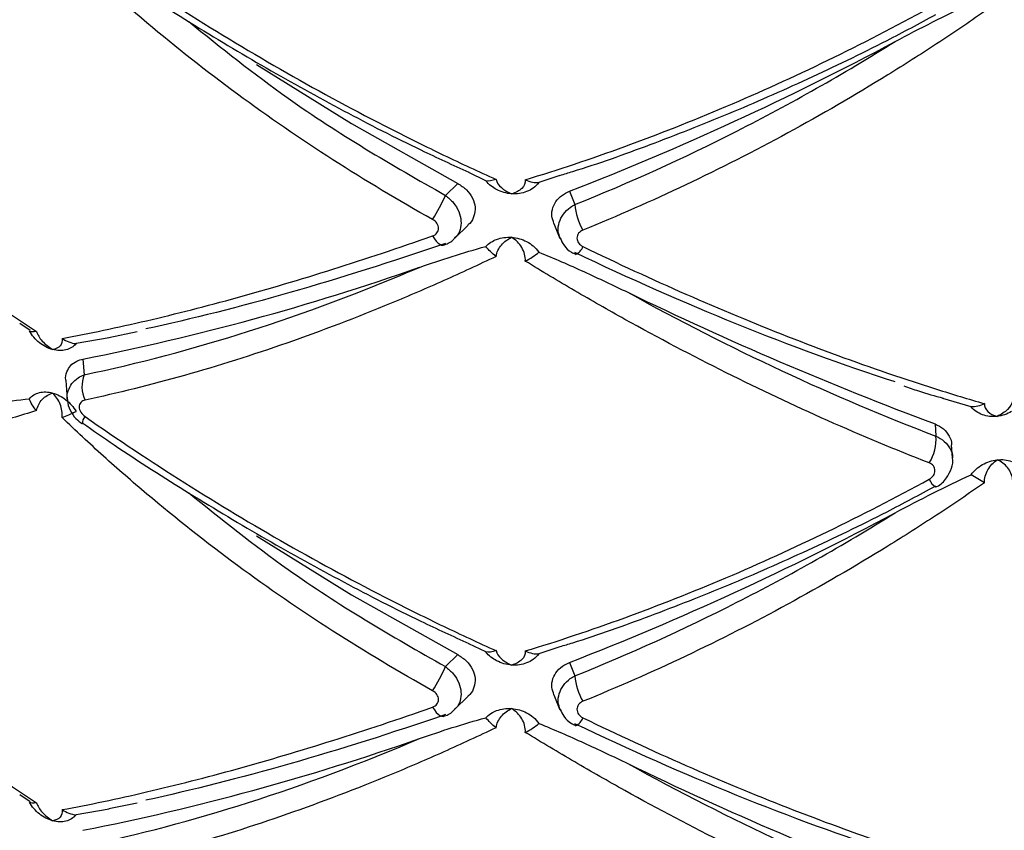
# Paper-space layout '_Trimétrica' of a CAD drawing. Header units: millimetres. Extents: x -549 to -149, y -597 to 100.
# Tile 8 of 16: x -381 to -335, y -440 to -401. Entities that reach past the tile are written whole.
import ezdxf

# ---------------------------------------------------------------- set-up
doc = ezdxf.new("R2010")
doc.units = ezdxf.units.MM

psp = doc.layouts.new('_Trimétrica')

# ---------------------------------------------------------------- linework, layer by layer
at = {"color": 7, "linetype": 'Continuous', "lineweight": 25}
for p, q in [((-359.094, -408.8), (-359.905, -408.415)), ((-355.593, -408.555), (-356.585, -408.884)), ((-360.427, -408.927), (-361.007, -409.493)), ((-355.144, -409.3), (-354.882, -409.926)), ((-360.562, -411.51), (-359.933, -410.896)), ((-355.885, -410.824), (-355.59, -411.529)), ((-361.098, -411.838), (-361.073, -411.827)), ((-381.141, -415.539), (-380.647, -415.872)), ((-376.917, -416.231), (-378.474, -416.504)), ((-376.918, -416.208), (-375.586, -415.929)), ((-378.147, -417.234), (-378.092, -417.974)), ((-378.954, -418.241), (-378.888, -419.135)), ((-336.142, -419.498), (-337.478, -419.104)), ((-378.177, -420.302), (-378.191, -420.299)), ((-337.854, -420.304), (-337.812, -420.877)), ((-337.022, -421.9), (-337.068, -421.287)), ((-337.799, -423.269), (-337.809, -423.28)), ((-359.094, -431.086), (-359.905, -430.701)), ((-355.593, -430.841), (-356.585, -431.17)), ((-360.427, -431.213), (-361.007, -431.779)), ((-355.144, -431.587), (-354.882, -432.213)), ((-360.562, -433.796), (-359.933, -433.183)), ((-355.885, -433.11), (-355.59, -433.815)), ((-361.098, -434.124), (-361.073, -434.114)), ((-381.141, -437.826), (-380.647, -438.158)), ((-376.917, -438.517), (-378.474, -438.79)), ((-376.918, -438.495), (-375.586, -438.215))]:
    psp.add_line(p, q, dxfattribs=at)
at = {"color": 7, "linetype": 'Continuous', "lineweight": 25, "flags": 128}
for points in [[(-369.934, -403.303), (-365.455, -406.09), (-360.427, -408.927)], [(-354.853, -412.29), (-354.858, -412.287), (-354.876, -412.257)], [(-369.934, -425.59), (-365.455, -428.377), (-360.427, -431.213)], [(-354.853, -434.576), (-354.858, -434.573), (-354.876, -434.543)]]:
    psp.add_lwpolyline(points, dxfattribs=at)
at = {"color": 8, "linetype": 'Continuous', "lineweight": 25, "flags": 128}
for points in [[(-361.611, -411.409), (-361.529, -411.543), (-361.443, -411.656), (-361.357, -411.745), (-361.272, -411.807), (-361.193, -411.84), (-361.121, -411.844), (-361.098, -411.838)], [(-361.611, -433.696), (-361.529, -433.829), (-361.443, -433.942), (-361.357, -434.031), (-361.272, -434.093), (-361.193, -434.127), (-361.121, -434.13), (-361.098, -434.124)]]:
    psp.add_lwpolyline(points, dxfattribs=at)
at = {"color": 7, "linetype": 'Continuous', "lineweight": 25}
for centre, radius, start, end in [((-407.154, -275.89), 143.19, 291.2984, 298.08822), ((-369.779, -405.563), 9.612, 328.1843, 335.8698), ((-352.195, -409.751), 2.692, 183.732, 210.9021), ((-400.601, -303.543), 115.886, 281.17237, 289.33206), ((-278.513, -261.797), 169.251, 244.12149, 249.47546), ((-376.687, -418.528), 1.51, 158.4744, 205.3591), ((-339.896, -421.031), 2.09, 327.9508, 4.2285), ((-348.825, -414.858), 65.909, 186.60859, 248.10521), ((-407.154, -298.176), 143.19, 291.2984, 298.08822), ((-369.779, -427.85), 9.612, 328.1843, 335.8698), ((-352.195, -432.037), 2.692, 183.732, 210.9021), ((-400.601, -325.83), 115.886, 281.17237, 289.33206), ((-278.513, -284.084), 169.251, 244.12149, 249.47546)]:
    psp.add_arc(centre, radius, start, end, dxfattribs=at)
at = {"color": 8, "linetype": 'Continuous', "lineweight": 25}
for centre, radius, start, end in [((-355.131, -411.685), 0.666, 294.7071, 340.0616), ((-377.61, -420.331), 0.581, 139.463, 176.9188), ((-337.458, -422.654), 0.717, 201.6559, 240.7418), ((-355.131, -433.971), 0.666, 294.7071, 340.0616)]:
    psp.add_arc(centre, radius, start, end, dxfattribs=at)
at = {"color": 7, "linetype": 'Continuous', "lineweight": 25}
for points, knots in [([(-361.611, -410.631), (-363.213, -409.741), (-364.793, -408.796), (-367.874, -406.818), (-369.377, -405.784), (-372.307, -403.625), (-373.735, -402.501), (-375.819, -400.744), (-376.505, -400.146), (-377.843, -398.939), (-378.497, -398.328), (-379.137, -397.71)], [0, 0, 0, 0, 0.25, 0.25, 0.5, 0.5, 0.75, 0.75, 0.875, 0.875, 1, 1, 1, 1]), ([(-378.154, -397.98), (-377.661, -398.324), (-376.016, -399.472), (-373.119, -401.313), (-369.498, -403.485), (-365.841, -405.5), (-362.635, -407.148), (-360.654, -408.053), (-359.897, -408.399)], [0, 0, 0, 0, 0.085593, 0.285773, 0.48495, 0.682712, 0.878754, 1, 1, 1, 1]), ([(-378.052, -397.667), (-376.506, -398.743), (-374.926, -399.792), (-371.741, -401.805), (-370.132, -402.771), (-366.885, -404.622), (-365.245, -405.507), (-362.762, -406.773), (-361.928, -407.185), (-360.266, -407.981), (-359.439, -408.365), (-358.614, -408.735)], [0, 0, 0, 0, 0.25, 0.25, 0.5, 0.5, 0.75, 0.75, 0.875, 0.875, 1, 1, 1, 1]), ([(-339.736, -402.216), (-339.147, -401.903), (-338.555, -401.593), (-337.358, -400.988), (-336.755, -400.693), (-336.142, -400.416)], [0, 0, 0, 0, 0.5, 0.5, 1, 1, 1, 1]), ([(-357.229, -408.752), (-355.687, -408.285), (-354.119, -407.762), (-350.941, -406.603), (-349.34, -405.971), (-346.138, -404.61), (-344.532, -403.88), (-341.319, -402.324), (-339.717, -401.499), (-338.125, -400.633)], [0, 0, 0, 0, 0.25, 0.25, 0.5, 0.5, 0.75, 0.75, 1, 1, 1, 1]), ([(-335.515, -400.795), (-336.259, -401.314), (-337.013, -401.823), (-338.54, -402.825), (-339.314, -403.317), (-341.651, -404.76), (-343.229, -405.676), (-346.413, -407.408), (-348.024, -408.227), (-351.257, -409.76), (-352.882, -410.474), (-354.505, -411.133)], [0, 0, 0, 0, 0.125, 0.125, 0.25, 0.25, 0.5, 0.5, 0.75, 0.75, 1, 1, 1, 1]), ([(-355.596, -408.547), (-355.391, -408.486), (-353.986, -408.067), (-351.318, -407.104), (-347.608, -405.655), (-343.865, -404.001), (-340.591, -402.434), (-338.587, -401.357), (-337.821, -400.945)], [0, 0, 0, 0, 0.035436, 0.242675, 0.451067, 0.660345, 0.870179, 1, 1, 1, 1]), ([(-396.704, -401.872), (-395.538, -403.186), (-394.31, -404.476), (-391.765, -406.976), (-390.445, -408.189), (-387.711, -410.539), (-386.296, -411.677), (-384.102, -413.326), (-383.358, -413.867), (-381.859, -414.918), (-381.103, -415.43), (-380.341, -415.928)], [0, 0, 0, 0, 0.25, 0.25, 0.5, 0.5, 0.75, 0.75, 0.875, 0.875, 1, 1, 1, 1]), ([(-354.882, -409.926), (-352.3, -408.894), (-349.747, -407.735), (-344.698, -405.166), (-342.202, -403.757), (-339.736, -402.216)], [0, 0, 0, 0, 0.5, 0.5, 1, 1, 1, 1]), ([(-358.614, -408.735), (-358.582, -408.874), (-358.49, -409.008), (-358.231, -409.243), (-358.063, -409.343), (-357.876, -409.419)], [0, 0, 0, 0, 0.5, 0.5, 1, 1, 1, 1]), ([(-357.229, -408.752), (-357.216, -408.904), (-357.281, -409.047), (-357.512, -409.276), (-357.681, -409.364), (-357.876, -409.419)], [0, 0, 0, 0, 0.5, 0.5, 1, 1, 1, 1]), ([(-357.229, -408.752), (-357.115, -408.803), (-357.001, -408.844), (-356.782, -408.891), (-356.679, -408.898), (-356.585, -408.884)], [0, 0, 0, 0, 0.5, 0.5, 1, 1, 1, 1]), ([(-360.427, -408.927), (-360.281, -409.021), (-359.988, -409.208), (-359.701, -409.613), (-359.576, -410.051), (-359.636, -410.465), (-359.772, -410.755), (-359.913, -410.863), (-359.942, -410.885)], [0, 0, 0, 0, 0.198151, 0.396596, 0.587697, 0.771236, 0.953248, 1, 1, 1, 1]), ([(-357.876, -409.419), (-357.998, -409.41), (-358.122, -409.388), (-358.361, -409.32), (-358.476, -409.273), (-358.586, -409.215)], [0, 0, 0, 0, 0.5, 0.5, 1, 1, 1, 1]), ([(-356.585, -408.884), (-356.662, -408.989), (-356.754, -409.076), (-356.954, -409.22), (-357.059, -409.275), (-357.166, -409.316)], [0, 0, 0, 0, 0.5, 0.5, 1, 1, 1, 1]), ([(-357.166, -409.316), (-357.276, -409.359), (-357.391, -409.389), (-357.629, -409.423), (-357.753, -409.428), (-357.876, -409.419)], [0, 0, 0, 0, 0.5, 0.5, 1, 1, 1, 1]), ([(-355.873, -410.82), (-355.915, -410.704), (-356.007, -410.453), (-355.945, -410.054), (-355.738, -409.685), (-355.446, -409.435), (-355.224, -409.336), (-355.144, -409.3)], [0, 0, 0, 0, 0.192785, 0.417883, 0.641109, 0.870187, 1, 1, 1, 1]), ([(-361.611, -411.409), (-361.529, -411.381), (-361.459, -411.332), (-361.362, -411.205), (-361.336, -411.128), (-361.336, -410.968), (-361.363, -410.885), (-361.459, -410.74), (-361.529, -410.676), (-361.611, -410.631)], [0, 0, 0, 0, 0.25, 0.25, 0.5, 0.5, 0.75, 0.75, 1, 1, 1, 1]), ([(-354.505, -411.133), (-354.589, -411.167), (-354.66, -411.221), (-354.758, -411.353), (-354.785, -411.432), (-354.785, -411.592), (-354.757, -411.674), (-354.659, -411.813), (-354.589, -411.871), (-354.505, -411.912)], [0, 0, 0, 0, 0.25, 0.25, 0.5, 0.5, 0.75, 0.75, 1, 1, 1, 1]), ([(-379.137, -416.255), (-378.499, -416.138), (-377.847, -416.01), (-376.513, -415.731), (-375.83, -415.58), (-373.748, -415.094), (-372.316, -414.728), (-369.378, -413.915), (-367.866, -413.467), (-364.782, -412.494), (-363.208, -411.97), (-361.611, -411.409)], [0, 0, 0, 0, 0.125, 0.125, 0.25, 0.25, 0.5, 0.5, 0.75, 0.75, 1, 1, 1, 1]), ([(-361.1, -411.831), (-361.086, -411.829), (-360.901, -411.796), (-360.702, -411.676), (-360.583, -411.52), (-360.568, -411.501)], [0, 0, 0, 0, 0.070814, 0.883126, 1, 1, 1, 1]), ([(-358.614, -412.38), (-358.582, -412.179), (-358.49, -411.994), (-358.231, -411.684), (-358.063, -411.561), (-357.876, -411.476)], [0, 0, 0, 0, 0.5, 0.5, 1, 1, 1, 1]), ([(-358.586, -411.575), (-358.476, -411.533), (-358.361, -411.505), (-358.123, -411.471), (-357.998, -411.467), (-357.876, -411.476)], [0, 0, 0, 0, 0.5, 0.5, 1, 1, 1, 1]), ([(-357.229, -412.601), (-357.216, -412.378), (-357.281, -412.152), (-357.512, -411.763), (-357.681, -411.598), (-357.876, -411.476)], [0, 0, 0, 0, 0.5, 0.5, 1, 1, 1, 1]), ([(-357.876, -411.476), (-357.754, -411.485), (-357.63, -411.506), (-357.391, -411.574), (-357.276, -411.619), (-357.166, -411.676)], [0, 0, 0, 0, 0.5, 0.5, 1, 1, 1, 1]), ([(-355.575, -411.52), (-355.526, -411.629), (-355.409, -411.888), (-355.139, -412.153), (-354.913, -412.241), (-354.843, -412.269)], [0, 0, 0, 0, 0.333874, 0.791358, 1, 1, 1, 1]), ([(-361.007, -411.762), (-363.547, -412.637), (-365.997, -413.411), (-370.721, -414.762), (-372.995, -415.339), (-375.176, -415.811)], [0, 0, 0, 0, 0.5, 0.5, 1, 1, 1, 1]), ([(-362.238, -412.896), (-361.726, -412.718), (-361.21, -412.545), (-360.163, -412.212), (-359.634, -412.053), (-359.094, -411.91)], [0, 0, 0, 0, 0.5, 0.5, 1, 1, 1, 1]), ([(-357.166, -411.676), (-357.059, -411.732), (-356.954, -411.8), (-356.754, -411.969), (-356.662, -412.068), (-356.585, -412.182)], [0, 0, 0, 0, 0.5, 0.5, 1, 1, 1, 1]), ([(-354.505, -411.912), (-352.877, -412.702), (-351.245, -413.456), (-348.016, -414.874), (-346.414, -415.539), (-343.239, -416.782), (-341.666, -417.36), (-339.326, -418.159), (-338.549, -418.414), (-337.018, -418.897), (-336.262, -419.126), (-335.515, -419.341)], [0, 0, 0, 0, 0.25, 0.25, 0.5, 0.5, 0.75, 0.75, 0.875, 0.875, 1, 1, 1, 1]), ([(-358.614, -412.38), (-359.435, -412.774), (-360.26, -413.155), (-361.915, -413.894), (-362.745, -414.251), (-365.23, -415.279), (-366.873, -415.906), (-370.135, -417.044), (-371.754, -417.555), (-374.94, -418.455), (-376.512, -418.845), (-378.052, -419.174)], [0, 0, 0, 0, 0.125, 0.125, 0.25, 0.25, 0.5, 0.5, 0.75, 0.75, 1, 1, 1, 1]), ([(-356.585, -412.182), (-355.866, -412.471), (-355.16, -412.781), (-353.762, -413.417), (-353.071, -413.744), (-352.385, -414.076)], [0, 0, 0, 0, 0.5, 0.5, 1, 1, 1, 1]), ([(-339.736, -418.318), (-342.202, -417.517), (-344.698, -416.603), (-349.747, -414.561), (-352.3, -413.432), (-354.882, -412.195)], [0, 0, 0, 0, 0.5, 0.5, 1, 1, 1, 1]), ([(-378.092, -417.974), (-375.549, -417.447), (-372.956, -416.76), (-367.672, -415.071), (-364.981, -414.068), (-362.238, -412.896)], [0, 0, 0, 0, 0.5, 0.5, 1, 1, 1, 1]), ([(-338.125, -422.14), (-339.72, -421.522), (-341.329, -420.853), (-344.536, -419.43), (-346.136, -418.675), (-349.332, -417.08), (-350.926, -416.239), (-353.314, -414.913), (-354.107, -414.46), (-355.678, -413.542), (-356.457, -413.076), (-357.229, -412.601)], [0, 0, 0, 0, 0.25, 0.25, 0.5, 0.5, 0.75, 0.75, 0.875, 0.875, 1, 1, 1, 1]), ([(-352.385, -414.076), (-349.959, -415.417), (-347.532, -416.653), (-342.674, -418.919), (-340.244, -419.951), (-337.812, -420.877)], [0, 0, 0, 0, 0.5, 0.5, 1, 1, 1, 1]), ([(-380.207, -416.46), (-380.303, -416.383), (-380.391, -416.297), (-380.551, -416.111), (-380.623, -416.009), (-380.683, -415.903)], [0, 0, 0, 0, 0.5, 0.5, 1, 1, 1, 1]), ([(-380.341, -415.928), (-380.302, -416.077), (-380.205, -416.235), (-379.939, -416.531), (-379.769, -416.668), (-379.584, -416.782)], [0, 0, 0, 0, 0.5, 0.5, 1, 1, 1, 1]), ([(-379.137, -416.255), (-379.114, -416.4), (-379.15, -416.522), (-379.309, -416.702), (-379.433, -416.759), (-379.584, -416.782)], [0, 0, 0, 0, 0.5, 0.5, 1, 1, 1, 1]), ([(-379.584, -416.782), (-379.692, -416.753), (-379.801, -416.711), (-380.011, -416.602), (-380.111, -416.536), (-380.207, -416.46)], [0, 0, 0, 0, 0.5, 0.5, 1, 1, 1, 1]), ([(-378.474, -416.504), (-378.536, -416.577), (-378.607, -416.638), (-378.77, -416.737), (-378.861, -416.775), (-378.958, -416.799)], [0, 0, 0, 0, 0.5, 0.5, 1, 1, 1, 1]), ([(-378.958, -416.799), (-379.055, -416.823), (-379.156, -416.834), (-379.367, -416.828), (-379.477, -416.812), (-379.584, -416.782)], [0, 0, 0, 0, 0.5, 0.5, 1, 1, 1, 1]), ([(-378.949, -418.24), (-378.952, -418.23), (-378.987, -418.087), (-378.918, -417.832), (-378.748, -417.525), (-378.473, -417.321), (-378.248, -417.261), (-378.147, -417.234)], [0, 0, 0, 0, 0.017679, 0.270375, 0.518455, 0.783238, 1, 1, 1, 1]), ([(-339.332, -418.505), (-339.101, -418.585), (-338.468, -418.802), (-337.858, -418.974), (-337.472, -419.084)], [0, 0, 0, 0, 0.365936, 1, 1, 1, 1]), ([(-380.683, -419.107), (-380.623, -419.036), (-380.553, -418.976), (-380.393, -418.88), (-380.303, -418.843), (-380.207, -418.82)], [0, 0, 0, 0, 0.5, 0.5, 1, 1, 1, 1]), ([(-380.341, -419.669), (-380.302, -419.464), (-380.205, -419.282), (-379.939, -418.997), (-379.769, -418.895), (-379.584, -418.84)], [0, 0, 0, 0, 0.5, 0.5, 1, 1, 1, 1]), ([(-380.207, -418.82), (-380.111, -418.796), (-380.011, -418.787), (-379.801, -418.793), (-379.692, -418.81), (-379.584, -418.84)], [0, 0, 0, 0, 0.5, 0.5, 1, 1, 1, 1]), ([(-379.137, -419.996), (-379.114, -419.787), (-379.15, -419.568), (-379.309, -419.168), (-379.433, -418.986), (-379.584, -418.84)], [0, 0, 0, 0, 0.5, 0.5, 1, 1, 1, 1]), ([(-379.584, -418.84), (-379.477, -418.869), (-379.368, -418.911), (-379.157, -419.019), (-379.055, -419.083), (-378.958, -419.159)], [0, 0, 0, 0, 0.5, 0.5, 1, 1, 1, 1]), ([(-383.823, -419.645), (-383.319, -419.537), (-382.807, -419.434), (-381.762, -419.25), (-381.23, -419.168), (-380.683, -419.107)], [0, 0, 0, 0, 0.5, 0.5, 1, 1, 1, 1]), ([(-378.958, -419.159), (-378.861, -419.235), (-378.771, -419.319), (-378.609, -419.503), (-378.536, -419.603), (-378.474, -419.708)], [0, 0, 0, 0, 0.5, 0.5, 1, 1, 1, 1]), ([(-378.877, -419.145), (-378.879, -419.166), (-378.89, -419.34), (-378.758, -419.663), (-378.525, -420.045), (-378.286, -420.212), (-378.181, -420.286)], [0, 0, 0, 0, 0.046778, 0.378489, 0.72687, 1, 1, 1, 1]), ([(-378.052, -419.174), (-378.131, -419.191), (-378.2, -419.228), (-378.298, -419.342), (-378.326, -419.416), (-378.326, -419.581), (-378.297, -419.67), (-378.2, -419.827), (-378.131, -419.898), (-378.052, -419.953)], [0, 0, 0, 0, 0.25, 0.25, 0.5, 0.5, 0.75, 0.75, 1, 1, 1, 1]), ([(-335.61, -419.865), (-335.717, -419.827), (-335.816, -419.776), (-335.994, -419.653), (-336.075, -419.58), (-336.142, -419.498)], [0, 0, 0, 0, 0.5, 0.5, 1, 1, 1, 1]), ([(-335.515, -419.341), (-335.52, -419.483), (-335.46, -419.612), (-335.25, -419.818), (-335.097, -419.896), (-334.919, -419.942)], [0, 0, 0, 0, 0.5, 0.5, 1, 1, 1, 1]), ([(-334.184, -419.193), (-334.207, -419.337), (-334.294, -419.482), (-334.553, -419.741), (-334.726, -419.854), (-334.919, -419.942)], [0, 0, 0, 0, 0.5, 0.5, 1, 1, 1, 1]), ([(-380.341, -419.669), (-381.101, -419.905), (-381.855, -420.132), (-383.348, -420.567), (-384.09, -420.776), (-386.283, -421.37), (-387.702, -421.723), (-390.444, -422.345), (-391.772, -422.613), (-394.32, -423.062), (-395.541, -423.243), (-396.704, -423.38)], [0, 0, 0, 0, 0.125, 0.125, 0.25, 0.25, 0.5, 0.5, 0.75, 0.75, 1, 1, 1, 1]), ([(-361.611, -432.917), (-363.213, -432.028), (-364.793, -431.083), (-367.874, -429.105), (-369.377, -428.071), (-372.307, -425.912), (-373.735, -424.787), (-375.819, -423.03), (-376.505, -422.432), (-377.843, -421.225), (-378.497, -420.614), (-379.137, -419.996)], [0, 0, 0, 0, 0.25, 0.25, 0.5, 0.5, 0.75, 0.75, 0.875, 0.875, 1, 1, 1, 1]), ([(-378.052, -419.953), (-376.506, -421.03), (-374.926, -422.078), (-371.741, -424.091), (-370.132, -425.057), (-366.885, -426.908), (-365.245, -427.794), (-362.762, -429.059), (-361.928, -429.471), (-360.266, -430.268), (-359.439, -430.652), (-358.614, -431.022)], [0, 0, 0, 0, 0.25, 0.25, 0.5, 0.5, 0.75, 0.75, 0.875, 0.875, 1, 1, 1, 1]), ([(-334.919, -419.942), (-335.038, -419.955), (-335.159, -419.955), (-335.391, -419.93), (-335.503, -419.904), (-335.61, -419.865)], [0, 0, 0, 0, 0.5, 0.5, 1, 1, 1, 1]), ([(-334.23, -419.712), (-334.336, -419.774), (-334.448, -419.825), (-334.679, -419.902), (-334.8, -419.929), (-334.919, -419.942)], [0, 0, 0, 0, 0.5, 0.5, 1, 1, 1, 1]), ([(-378.154, -420.267), (-377.661, -420.61), (-376.016, -421.758), (-373.119, -423.599), (-369.498, -425.772), (-365.841, -427.786), (-362.635, -429.434), (-360.654, -430.339), (-359.897, -430.685)], [0, 0, 0, 0, 0.085593, 0.285773, 0.48495, 0.682712, 0.878754, 1, 1, 1, 1]), ([(-337.854, -420.304), (-337.713, -420.373), (-337.43, -420.509), (-337.173, -420.862), (-337.051, -421.138), (-337.069, -421.285), (-337.069, -421.287)], [0, 0, 0, 0, 0.332674, 0.665433, 0.996012, 1, 1, 1, 1]), ([(-338.125, -422.919), (-338.043, -422.875), (-337.975, -422.812), (-337.882, -422.669), (-337.857, -422.588), (-337.857, -422.43), (-337.883, -422.352), (-337.976, -422.223), (-338.043, -422.172), (-338.125, -422.14)], [0, 0, 0, 0, 0.25, 0.25, 0.5, 0.5, 0.75, 0.75, 1, 1, 1, 1]), ([(-337.813, -423.274), (-337.797, -423.268), (-337.591, -423.192), (-337.299, -422.89), (-337.063, -422.418), (-336.978, -422.061), (-337.023, -421.9), (-337.023, -421.899)], [0, 0, 0, 0, 0.030705, 0.389622, 0.698406, 0.997685, 1, 1, 1, 1]), ([(-336.142, -422.702), (-336.075, -422.607), (-335.996, -422.519), (-335.818, -422.359), (-335.717, -422.287), (-335.61, -422.225)], [0, 0, 0, 0, 0.5, 0.5, 1, 1, 1, 1]), ([(-335.61, -422.225), (-335.503, -422.164), (-335.392, -422.115), (-335.159, -422.039), (-335.038, -422.012), (-334.919, -421.999)], [0, 0, 0, 0, 0.5, 0.5, 1, 1, 1, 1]), ([(-335.515, -423.082), (-335.52, -422.87), (-335.46, -422.659), (-335.25, -422.284), (-335.097, -422.122), (-334.919, -421.999)], [0, 0, 0, 0, 0.5, 0.5, 1, 1, 1, 1]), ([(-334.919, -421.999), (-334.8, -421.986), (-334.68, -421.985), (-334.448, -422.01), (-334.336, -422.034), (-334.23, -422.072)], [0, 0, 0, 0, 0.5, 0.5, 1, 1, 1, 1]), ([(-334.184, -422.934), (-334.207, -422.724), (-334.294, -422.529), (-334.553, -422.207), (-334.726, -422.081), (-334.919, -421.999)], [0, 0, 0, 0, 0.5, 0.5, 1, 1, 1, 1]), ([(-339.736, -424.502), (-339.147, -424.189), (-338.555, -423.879), (-337.358, -423.275), (-336.755, -422.98), (-336.142, -422.702)], [0, 0, 0, 0, 0.5, 0.5, 1, 1, 1, 1]), ([(-357.229, -431.039), (-355.687, -430.572), (-354.119, -430.048), (-350.941, -428.889), (-349.34, -428.257), (-346.138, -426.897), (-344.532, -426.166), (-341.319, -424.61), (-339.717, -423.786), (-338.125, -422.919)], [0, 0, 0, 0, 0.25, 0.25, 0.5, 0.5, 0.75, 0.75, 1, 1, 1, 1]), ([(-355.596, -430.833), (-355.391, -430.772), (-353.986, -430.353), (-351.318, -429.39), (-347.608, -427.941), (-343.865, -426.288), (-340.591, -424.721), (-338.587, -423.643), (-337.821, -423.231)], [0, 0, 0, 0, 0.035436, 0.242675, 0.451067, 0.660345, 0.870179, 1, 1, 1, 1]), ([(-335.515, -423.082), (-336.259, -423.6), (-337.013, -424.11), (-338.54, -425.111), (-339.314, -425.604), (-341.651, -427.047), (-343.229, -427.962), (-346.413, -429.694), (-348.024, -430.514), (-351.257, -432.046), (-352.882, -432.761), (-354.505, -433.42)], [0, 0, 0, 0, 0.125, 0.125, 0.25, 0.25, 0.5, 0.5, 0.75, 0.75, 1, 1, 1, 1]), ([(-396.704, -424.158), (-395.538, -425.472), (-394.31, -426.762), (-391.765, -429.263), (-390.445, -430.475), (-387.711, -432.826), (-386.296, -433.964), (-384.102, -435.613), (-383.358, -436.153), (-381.859, -437.204), (-381.103, -437.716), (-380.341, -438.215)], [0, 0, 0, 0, 0.25, 0.25, 0.5, 0.5, 0.75, 0.75, 0.875, 0.875, 1, 1, 1, 1]), ([(-354.882, -432.213), (-352.3, -431.181), (-349.747, -430.021), (-344.698, -427.453), (-342.202, -426.043), (-339.736, -424.502)], [0, 0, 0, 0, 0.5, 0.5, 1, 1, 1, 1]), ([(-358.614, -431.022), (-358.582, -431.16), (-358.49, -431.294), (-358.231, -431.529), (-358.063, -431.629), (-357.876, -431.705)], [0, 0, 0, 0, 0.5, 0.5, 1, 1, 1, 1]), ([(-357.229, -431.039), (-357.216, -431.191), (-357.281, -431.333), (-357.512, -431.562), (-357.681, -431.65), (-357.876, -431.705)], [0, 0, 0, 0, 0.5, 0.5, 1, 1, 1, 1]), ([(-357.229, -431.039), (-357.115, -431.09), (-357.001, -431.13), (-356.782, -431.178), (-356.679, -431.184), (-356.585, -431.17)], [0, 0, 0, 0, 0.5, 0.5, 1, 1, 1, 1]), ([(-356.585, -431.17), (-356.662, -431.275), (-356.754, -431.362), (-356.954, -431.506), (-357.059, -431.561), (-357.166, -431.603)], [0, 0, 0, 0, 0.5, 0.5, 1, 1, 1, 1]), ([(-360.427, -431.213), (-360.281, -431.307), (-359.988, -431.495), (-359.701, -431.9), (-359.576, -432.337), (-359.636, -432.752), (-359.772, -433.041), (-359.913, -433.149), (-359.942, -433.172)], [0, 0, 0, 0, 0.198151, 0.396596, 0.587697, 0.771236, 0.953248, 1, 1, 1, 1]), ([(-357.876, -431.705), (-357.998, -431.697), (-358.122, -431.675), (-358.361, -431.606), (-358.476, -431.56), (-358.586, -431.501)], [0, 0, 0, 0, 0.5, 0.5, 1, 1, 1, 1]), ([(-357.166, -431.603), (-357.276, -431.646), (-357.391, -431.675), (-357.629, -431.71), (-357.753, -431.714), (-357.876, -431.705)], [0, 0, 0, 0, 0.5, 0.5, 1, 1, 1, 1]), ([(-355.873, -433.107), (-355.915, -432.991), (-356.007, -432.739), (-355.945, -432.34), (-355.738, -431.972), (-355.446, -431.721), (-355.224, -431.623), (-355.144, -431.587)], [0, 0, 0, 0, 0.1927851, 0.4178829, 0.641109, 0.8701871, 1, 1, 1, 1]), ([(-361.611, -433.696), (-361.529, -433.667), (-361.459, -433.618), (-361.362, -433.491), (-361.336, -433.415), (-361.336, -433.254), (-361.363, -433.171), (-361.459, -433.026), (-361.529, -432.963), (-361.611, -432.917)], [0, 0, 0, 0, 0.25, 0.25, 0.5, 0.5, 0.75, 0.75, 1, 1, 1, 1]), ([(-354.505, -433.42), (-354.589, -433.454), (-354.66, -433.507), (-354.758, -433.64), (-354.785, -433.718), (-354.785, -433.879), (-354.757, -433.96), (-354.659, -434.099), (-354.589, -434.158), (-354.505, -434.198)], [0, 0, 0, 0, 0.25, 0.25, 0.5, 0.5, 0.75, 0.75, 1, 1, 1, 1]), ([(-379.137, -438.542), (-378.499, -438.425), (-377.847, -438.297), (-376.513, -438.018), (-375.83, -437.866), (-373.748, -437.381), (-372.316, -437.015), (-369.378, -436.202), (-367.866, -435.753), (-364.782, -434.781), (-363.208, -434.256), (-361.611, -433.696)], [0, 0, 0, 0, 0.125, 0.125, 0.25, 0.25, 0.5, 0.5, 0.75, 0.75, 1, 1, 1, 1]), ([(-361.1, -434.118), (-361.086, -434.115), (-360.901, -434.082), (-360.702, -433.962), (-360.583, -433.807), (-360.568, -433.787)], [0, 0, 0, 0, 0.070814, 0.883126, 1, 1, 1, 1]), ([(-358.614, -434.667), (-358.582, -434.466), (-358.49, -434.28), (-358.231, -433.97), (-358.063, -433.847), (-357.876, -433.763)], [0, 0, 0, 0, 0.5, 0.5, 1, 1, 1, 1]), ([(-358.586, -433.861), (-358.476, -433.82), (-358.361, -433.791), (-358.123, -433.758), (-357.998, -433.754), (-357.876, -433.763)], [0, 0, 0, 0, 0.5, 0.5, 1, 1, 1, 1]), ([(-357.229, -434.887), (-357.216, -434.664), (-357.281, -434.439), (-357.512, -434.049), (-357.681, -433.884), (-357.876, -433.763)], [0, 0, 0, 0, 0.5, 0.5, 1, 1, 1, 1]), ([(-357.876, -433.763), (-357.754, -433.771), (-357.63, -433.793), (-357.391, -433.86), (-357.276, -433.905), (-357.166, -433.962)], [0, 0, 0, 0, 0.5, 0.5, 1, 1, 1, 1]), ([(-357.166, -433.962), (-357.059, -434.018), (-356.954, -434.086), (-356.754, -434.256), (-356.662, -434.354), (-356.585, -434.469)], [0, 0, 0, 0, 0.5, 0.5, 1, 1, 1, 1]), ([(-355.575, -433.806), (-355.526, -433.915), (-355.409, -434.175), (-355.139, -434.44), (-354.913, -434.527), (-354.843, -434.555)], [0, 0, 0, 0, 0.333874, 0.791358, 1, 1, 1, 1]), ([(-361.007, -434.048), (-363.547, -434.923), (-365.997, -435.697), (-370.721, -437.048), (-372.995, -437.625), (-375.176, -438.098)], [0, 0, 0, 0, 0.5, 0.5, 1, 1, 1, 1]), ([(-362.238, -435.182), (-361.726, -435.005), (-361.21, -434.831), (-360.163, -434.499), (-359.634, -434.339), (-359.094, -434.196)], [0, 0, 0, 0, 0.5, 0.5, 1, 1, 1, 1]), ([(-354.505, -434.198), (-352.877, -434.989), (-351.245, -435.743), (-348.016, -437.16), (-346.414, -437.825), (-343.239, -439.068), (-341.666, -439.646), (-339.326, -440.445), (-338.549, -440.7), (-337.018, -441.184), (-336.262, -441.412), (-335.515, -441.627)], [0, 0, 0, 0, 0.25, 0.25, 0.5, 0.5, 0.75, 0.75, 0.875, 0.875, 1, 1, 1, 1]), ([(-358.614, -434.667), (-359.435, -435.06), (-360.26, -435.442), (-361.915, -436.181), (-362.745, -436.538), (-365.23, -437.566), (-366.873, -438.192), (-370.135, -439.33), (-371.754, -439.841), (-374.94, -440.741), (-376.512, -441.132), (-378.052, -441.461)], [0, 0, 0, 0, 0.125, 0.125, 0.25, 0.25, 0.5, 0.5, 0.75, 0.75, 1, 1, 1, 1]), ([(-338.125, -444.427), (-339.72, -443.808), (-341.329, -443.139), (-344.536, -441.716), (-346.136, -440.962), (-349.332, -439.366), (-350.926, -438.526), (-353.314, -437.199), (-354.107, -436.747), (-355.678, -435.829), (-356.457, -435.362), (-357.229, -434.887)], [0, 0, 0, 0, 0.25, 0.25, 0.5, 0.5, 0.75, 0.75, 0.875, 0.875, 1, 1, 1, 1]), ([(-356.585, -434.469), (-355.866, -434.757), (-355.16, -435.067), (-353.762, -435.703), (-353.071, -436.03), (-352.385, -436.362)], [0, 0, 0, 0, 0.5, 0.5, 1, 1, 1, 1]), ([(-339.736, -440.605), (-342.202, -439.803), (-344.698, -438.889), (-349.747, -436.847), (-352.3, -435.719), (-354.882, -434.482)], [0, 0, 0, 0, 0.5, 0.5, 1, 1, 1, 1]), ([(-378.092, -440.26), (-375.549, -439.733), (-372.956, -439.046), (-367.672, -437.357), (-364.981, -436.355), (-362.238, -435.182)], [0, 0, 0, 0, 0.5, 0.5, 1, 1, 1, 1]), ([(-352.385, -436.362), (-349.959, -437.703), (-347.532, -438.939), (-342.674, -441.206), (-340.244, -442.237), (-337.812, -443.164)], [0, 0, 0, 0, 0.5, 0.5, 1, 1, 1, 1]), ([(-380.207, -438.746), (-380.303, -438.669), (-380.391, -438.584), (-380.551, -438.397), (-380.623, -438.296), (-380.683, -438.19)], [0, 0, 0, 0, 0.5, 0.5, 1, 1, 1, 1]), ([(-380.341, -438.215), (-380.302, -438.363), (-380.205, -438.521), (-379.939, -438.817), (-379.769, -438.955), (-379.584, -439.069)], [0, 0, 0, 0, 0.5, 0.5, 1, 1, 1, 1]), ([(-379.137, -438.542), (-379.114, -438.686), (-379.15, -438.808), (-379.309, -438.988), (-379.433, -439.046), (-379.584, -439.069)], [0, 0, 0, 0, 0.5, 0.5, 1, 1, 1, 1]), ([(-379.584, -439.069), (-379.692, -439.039), (-379.801, -438.997), (-380.011, -438.888), (-380.111, -438.823), (-380.207, -438.746)], [0, 0, 0, 0, 0.5, 0.5, 1, 1, 1, 1]), ([(-378.958, -439.085), (-379.055, -439.11), (-379.156, -439.12), (-379.367, -439.115), (-379.477, -439.098), (-379.584, -439.069)], [0, 0, 0, 0, 0.5, 0.5, 1, 1, 1, 1]), ([(-378.474, -438.79), (-378.536, -438.863), (-378.607, -438.924), (-378.77, -439.023), (-378.861, -439.061), (-378.958, -439.085)], [0, 0, 0, 0, 0.5, 0.5, 1, 1, 1, 1])]:
    psp.add_open_spline(points, degree=3, knots=knots, dxfattribs=at)
at = {"color": 8, "linetype": 'Continuous', "lineweight": 25}
for points, knots in [([(-373.146, -401.274), (-371.607, -402.509), (-368.938, -404.651), (-364.808, -407.325), (-362.276, -408.769), (-361.007, -409.493)], [0, 0, 0, 0, 0.404683, 0.701378, 1, 1, 1, 1]), ([(-361.007, -409.493), (-360.875, -409.601), (-360.611, -409.819), (-360.356, -410.251), (-360.244, -410.699), (-360.296, -411.108), (-360.416, -411.386), (-360.546, -411.481), (-360.571, -411.499)], [0, 0, 0, 0, 0.194117, 0.39094, 0.583527, 0.770639, 0.955453, 1, 1, 1, 1]), ([(-355.578, -411.522), (-355.618, -411.413), (-355.705, -411.173), (-355.647, -410.769), (-355.449, -410.375), (-355.169, -410.092), (-354.956, -409.969), (-354.882, -409.926)], [0, 0, 0, 0, 0.190296, 0.420209, 0.647299, 0.87622, 1, 1, 1, 1]), ([(-378.883, -419.144), (-378.885, -419.136), (-378.921, -418.998), (-378.855, -418.728), (-378.687, -418.383), (-378.415, -418.123), (-378.19, -418.019), (-378.092, -417.974)], [0, 0, 0, 0, 0.016987, 0.281763, 0.537986, 0.800432, 1, 1, 1, 1]), ([(-337.812, -420.877), (-337.67, -420.952), (-337.386, -421.103), (-337.128, -421.469), (-337.006, -421.751), (-337.023, -421.897), (-337.024, -421.899)], [0, 0, 0, 0, 0.331674, 0.66404, 0.995384, 1, 1, 1, 1]), ([(-373.146, -423.56), (-371.607, -424.796), (-368.938, -426.937), (-364.808, -429.611), (-362.276, -431.055), (-361.007, -431.779)], [0, 0, 0, 0, 0.404683, 0.701378, 1, 1, 1, 1]), ([(-361.007, -431.779), (-360.875, -431.887), (-360.611, -432.105), (-360.356, -432.537), (-360.244, -432.985), (-360.296, -433.394), (-360.416, -433.672), (-360.546, -433.767), (-360.571, -433.786)], [0, 0, 0, 0, 0.194117, 0.39094, 0.583527, 0.770639, 0.955453, 1, 1, 1, 1]), ([(-355.578, -433.808), (-355.618, -433.699), (-355.705, -433.459), (-355.647, -433.055), (-355.449, -432.661), (-355.169, -432.378), (-354.956, -432.256), (-354.882, -432.213)], [0, 0, 0, 0, 0.190296, 0.420209, 0.647299, 0.87622, 1, 1, 1, 1])]:
    psp.add_open_spline(points, degree=3, knots=knots, dxfattribs=at)
at = {"color": 7, "linetype": 'Continuous', "lineweight": 25}
for points in [[(-358.614, -408.735), (-358.801, -408.805), (-358.971, -408.835), (-359.094, -408.8)], [(-358.586, -409.215), (-358.768, -409.118), (-358.948, -408.982), (-359.094, -408.8)], [(-359.094, -411.91), (-358.947, -411.751), (-358.768, -411.643), (-358.586, -411.575)], [(-358.614, -412.38), (-358.801, -412.24), (-358.971, -412.07), (-359.094, -411.91)], [(-357.229, -412.601), (-357.001, -412.488), (-356.773, -412.332), (-356.585, -412.182)], [(-380.341, -415.928), (-380.508, -415.964), (-380.63, -415.964), (-380.683, -415.903)], [(-379.137, -416.255), (-378.931, -416.393), (-378.699, -416.489), (-378.474, -416.504)], [(-380.341, -419.669), (-380.508, -419.493), (-380.63, -419.29), (-380.683, -419.107)], [(-335.515, -419.341), (-335.729, -419.448), (-335.95, -419.513), (-336.142, -419.498)], [(-379.137, -419.996), (-378.932, -419.922), (-378.699, -419.815), (-378.474, -419.708)], [(-335.515, -423.082), (-335.729, -422.978), (-335.95, -422.838), (-336.142, -422.702)], [(-358.614, -431.022), (-358.801, -431.091), (-358.971, -431.121), (-359.094, -431.086)], [(-358.586, -431.501), (-358.768, -431.405), (-358.948, -431.268), (-359.094, -431.086)], [(-359.094, -434.196), (-358.947, -434.037), (-358.768, -433.93), (-358.586, -433.861)], [(-358.614, -434.667), (-358.801, -434.526), (-358.971, -434.356), (-359.094, -434.196)], [(-357.229, -434.887), (-357.001, -434.774), (-356.773, -434.619), (-356.585, -434.469)], [(-380.341, -438.215), (-380.508, -438.25), (-380.63, -438.25), (-380.683, -438.19)], [(-379.137, -438.542), (-378.931, -438.679), (-378.699, -438.775), (-378.474, -438.79)]]:
    psp.add_open_spline(points, degree=3, dxfattribs=at)

doc.saveas('drawing.dxf')
